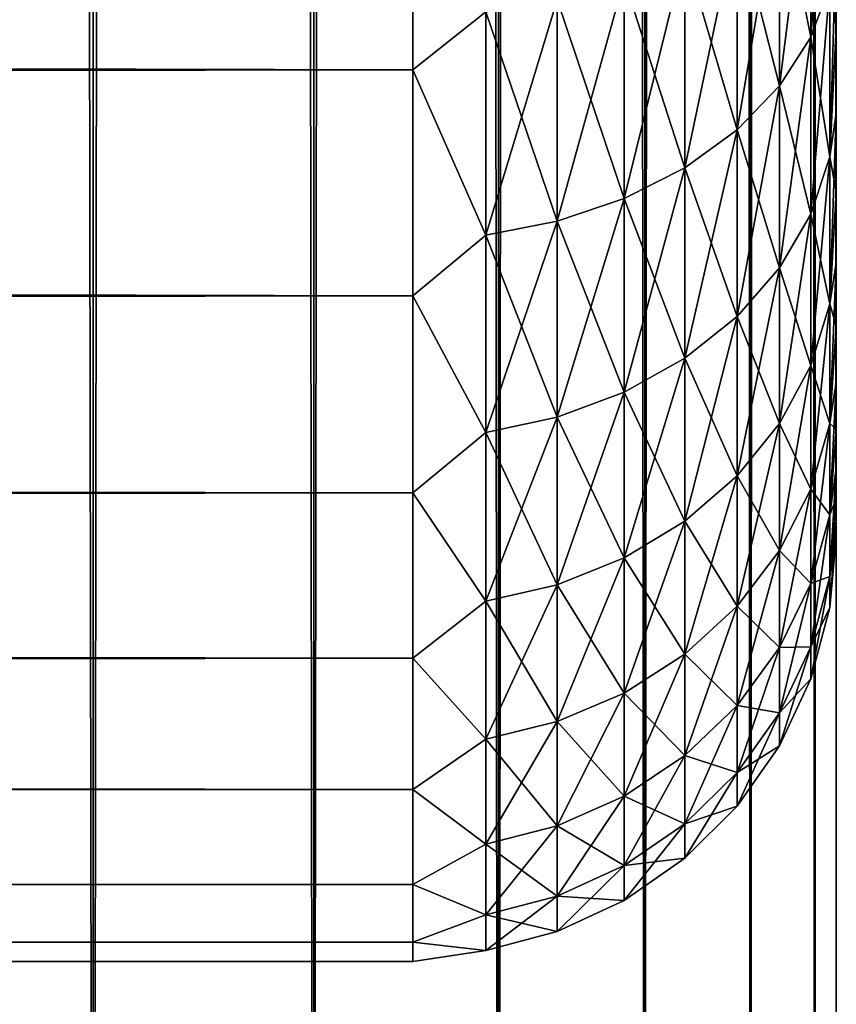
# Model space of a CAD drawing. Extents: x -265 to 265, y 0 to 747.
# Tile 97 of 256: x 261.14 to 265, y 7.3 to 11.95. Entities that reach past the tile are written whole.
import ezdxf

# ---------------------------------------------------------------- set-up
doc = ezdxf.new("R2010")
doc.units = 0
doc.header["$LTSCALE"] = 65.185185
for name, color, linetype in [('41', 7, 'CONTINUOUS'), ('44', 7, 'CONTINUOUS'), ('48', 7, 'CONTINUOUS'), ('87', 7, 'CONTINUOUS'), ('88', 7, 'CONTINUOUS')]:
    doc.layers.add(name, color=color, linetype=linetype)

msp = doc.modelspace()

# ---------------------------------------------------------------- linework, layer by layer
at = {"layer": '41', "color": 7, "linetype": 'CONTINUOUS'}
for points in [[(265, 11.9096, 20.807), (265, 12.3459, 20.3122), (265, 11.9096, 34.193), (265, 11.9096, 20.807)], [(265, 11.9096, 34.193), (265, 12.3459, 20.3122), (265, 12.3459, 34.6878), (265, 11.9096, 34.193)], [(265, 11.5053, 21.3282), (265, 11.9096, 20.807), (265, 11.5053, 33.6718), (265, 11.5053, 21.3282)], [(265, 11.5053, 33.6718), (265, 11.9096, 20.807), (265, 11.9096, 34.193), (265, 11.5053, 33.6718)], [(265, 11.1346, 21.8738), (265, 11.5053, 21.3282), (265, 11.1346, 33.1262), (265, 11.1346, 21.8738)], [(265, 11.1346, 33.1262), (265, 11.5053, 21.3282), (265, 11.5053, 33.6718), (265, 11.1346, 33.1262)], [(265, 10.7988, 22.4416), (265, 11.1346, 21.8738), (265, 10.7988, 32.5584), (265, 10.7988, 22.4416)], [(265, 10.7988, 32.5584), (265, 11.1346, 21.8738), (265, 11.1346, 33.1262), (265, 10.7988, 32.5584)], [(265, 10.4993, 23.0293), (265, 10.7988, 22.4416), (265, 10.4993, 31.9707), (265, 10.4993, 23.0293)], [(265, 10.4993, 31.9707), (265, 10.7988, 22.4416), (265, 10.7988, 32.5584), (265, 10.4993, 31.9707)], [(265, 10.2374, 23.6347), (265, 10.4993, 23.0293), (265, 10.2374, 31.3653), (265, 10.2374, 23.6347)], [(265, 10.2374, 31.3653), (265, 10.4993, 23.0293), (265, 10.4993, 31.9707), (265, 10.2374, 31.3653)], [(265, 10.0139, 24.2553), (265, 10.2374, 23.6347), (265, 10.0139, 30.7447), (265, 10.0139, 24.2553)], [(265, 10.0139, 30.7447), (265, 10.2374, 23.6347), (265, 10.2374, 31.3653), (265, 10.0139, 30.7447)], [(265, 9.8299, 24.8887), (265, 10.0139, 24.2553), (265, 9.8299, 30.1113), (265, 9.8299, 24.8887)], [(265, 9.8299, 30.1113), (265, 10.0139, 24.2553), (265, 10.0139, 30.7447), (265, 9.8299, 30.1113)], [(265, 9.686, 25.5325), (265, 9.8299, 24.8887), (265, 9.686, 29.4675), (265, 9.686, 25.5325)], [(265, 9.686, 29.4675), (265, 9.8299, 24.8887), (265, 9.8299, 30.1113), (265, 9.686, 29.4675)], [(265, 9.5828, 26.184), (265, 9.686, 25.5325), (265, 9.5828, 28.816), (265, 9.5828, 26.184)], [(265, 9.5828, 28.816), (265, 9.686, 25.5325), (265, 9.686, 29.4675), (265, 9.5828, 28.816)], [(265, 9.5207, 26.8407), (265, 9.5828, 26.184), (265, 9.5207, 28.1593), (265, 9.5207, 26.8407)], [(265, 9.5207, 28.1593), (265, 9.5828, 26.184), (265, 9.5828, 28.816), (265, 9.5207, 28.1593)], [(265, 9.5, 27.5), (265, 9.5207, 26.8407), (265, 9.5207, 28.1593), (265, 9.5, 27.5)]]:
    msp.add_3dface(points, dxfattribs=at)
at = {"layer": '44', "color": 7, "linetype": 'CONTINUOUS'}
for points in [[(-263, 11.711, 18.1436), (-263, 12.8992, 17.2127), (263, 11.711, 18.1436), (-263, 11.711, 18.1436)], [(263, 11.711, 18.1436), (-263, 12.8992, 17.2127), (263, 12.8992, 17.2127), (263, 11.711, 18.1436)], [(-263, 12.8992, 37.7873), (-263, 11.711, 36.8564), (263, 12.8992, 37.7873), (-263, 12.8992, 37.7873)], [(263, 12.8992, 37.7873), (-263, 11.711, 36.8564), (263, 11.711, 36.8564), (263, 12.8992, 37.7873)], [(-263, 10.6436, 19.211), (-263, 11.711, 18.1436), (263, 10.6436, 19.211), (-263, 10.6436, 19.211)], [(263, 10.6436, 19.211), (-263, 11.711, 18.1436), (263, 11.711, 18.1436), (263, 10.6436, 19.211)], [(-263, 11.711, 36.8564), (-263, 10.6436, 35.789), (263, 11.711, 36.8564), (-263, 11.711, 36.8564)], [(263, 11.711, 36.8564), (-263, 10.6436, 35.789), (263, 10.6436, 35.789), (263, 11.711, 36.8564)], [(-263, 9.7127, 20.3992), (-263, 10.6436, 19.211), (263, 9.7127, 20.3992), (-263, 9.7127, 20.3992)], [(263, 9.7127, 20.3992), (-263, 10.6436, 19.211), (263, 10.6436, 19.211), (263, 9.7127, 20.3992)], [(-263, 10.6436, 35.789), (-263, 9.7127, 34.6008), (263, 10.6436, 35.789), (-263, 10.6436, 35.789)], [(263, 10.6436, 35.789), (-263, 9.7127, 34.6008), (263, 9.7127, 34.6008), (263, 10.6436, 35.789)], [(-263, 8.9318, 21.691), (-263, 9.7127, 20.3992), (263, 8.9318, 21.691), (-263, 8.9318, 21.691)], [(263, 8.9318, 21.691), (-263, 9.7127, 20.3992), (263, 9.7127, 20.3992), (263, 8.9318, 21.691)], [(-263, 9.7127, 34.6008), (-263, 8.9318, 33.309), (263, 9.7127, 34.6008), (-263, 9.7127, 34.6008)], [(263, 9.7127, 34.6008), (-263, 8.9318, 33.309), (263, 8.9318, 33.309), (263, 9.7127, 34.6008)], [(-263, 8.3123, 23.0674), (-263, 8.9318, 21.691), (263, 8.3123, 23.0674), (-263, 8.3123, 23.0674)], [(263, 8.3123, 23.0674), (-263, 8.9318, 21.691), (263, 8.9318, 21.691), (263, 8.3123, 23.0674)], [(-263, 8.9318, 33.309), (-263, 8.3123, 31.9326), (263, 8.9318, 33.309), (-263, 8.9318, 33.309)], [(263, 8.9318, 33.309), (-263, 8.3123, 31.9326), (263, 8.3123, 31.9326), (263, 8.9318, 33.309)], [(-263, 7.8632, 24.5086), (-263, 8.3123, 23.0674), (263, 7.8632, 24.5086), (-263, 7.8632, 24.5086)], [(263, 7.8632, 24.5086), (-263, 8.3123, 23.0674), (263, 8.3123, 23.0674), (263, 7.8632, 24.5086)], [(-263, 8.3123, 31.9326), (-263, 7.8632, 30.4914), (263, 8.3123, 31.9326), (-263, 8.3123, 31.9326)], [(263, 8.3123, 31.9326), (-263, 7.8632, 30.4914), (263, 7.8632, 30.4914), (263, 8.3123, 31.9326)], [(-263, 7.5911, 25.9933), (-263, 7.8632, 24.5086), (263, 7.5911, 25.9933), (-263, 7.5911, 25.9933)], [(263, 7.5911, 25.9933), (-263, 7.8632, 24.5086), (263, 7.8632, 24.5086), (263, 7.5911, 25.9933)], [(-263, 7.8632, 30.4914), (-263, 7.5911, 29.0067), (263, 7.8632, 30.4914), (-263, 7.8632, 30.4914)], [(263, 7.8632, 30.4914), (-263, 7.5911, 29.0067), (263, 7.5911, 29.0067), (263, 7.8632, 30.4914)], [(-263, 7.5, 27.5), (-263, 7.5911, 25.9933), (263, 7.5, 27.5), (-263, 7.5, 27.5)], [(263, 7.5, 27.5), (-263, 7.5911, 25.9933), (263, 7.5911, 25.9933), (263, 7.5, 27.5)], [(-263, 7.5911, 29.0067), (-263, 7.5, 27.5), (263, 7.5911, 29.0067), (-263, 7.5911, 29.0067)], [(263, 7.5911, 29.0067), (-263, 7.5, 27.5), (263, 7.5, 27.5), (263, 7.5911, 29.0067)]]:
    msp.add_3dface(points, dxfattribs=at)
at = {"layer": '48', "color": 7, "linetype": 'CONTINUOUS'}
for points in [[(264.9696, 12.11, 34.9439), (264.9696, 13.0275, 35.8095), (264.8793, 11.8648, 35.1752), (264.9696, 12.11, 34.9439)], [(264.8793, 11.8648, 35.1752), (264.9696, 13.0275, 35.8095), (264.8793, 12.8108, 36.0677), (264.8793, 11.8648, 35.1752)], [(263, 12.8992, 37.7873), (263, 11.711, 36.8564), (263.3449, 11.9844, 37.0526), (263, 12.8992, 37.7873)], [(263, 11.711, 18.1436), (263, 12.8992, 17.2127), (263.3449, 11.9844, 17.9474), (263, 11.711, 18.1436)], [(264.8793, 12.8108, 18.9323), (264.8793, 11.8648, 19.8248), (264.7317, 12.6076, 18.69), (264.8793, 12.8108, 18.9323)], [(264.8793, 11.8648, 35.1752), (264.8793, 12.8108, 36.0677), (264.7317, 11.6348, 35.3922), (264.8793, 11.8648, 35.1752)], [(264.7317, 11.6348, 35.3922), (264.8793, 12.8108, 36.0677), (264.7317, 12.6076, 36.31), (264.7317, 11.6348, 35.3922)], [(264.8793, 12.8108, 18.9323), (264.9696, 12.11, 20.0561), (264.8793, 11.8648, 19.8248), (264.8793, 12.8108, 18.9323)], [(264.7317, 12.6076, 18.69), (264.7317, 11.6348, 19.6078), (264.5314, 12.4239, 18.4711), (264.7317, 12.6076, 18.69)], [(264.7317, 11.6348, 35.3922), (264.7317, 12.6076, 36.31), (264.5314, 11.4269, 35.5883), (264.7317, 11.6348, 35.3922)], [(264.5314, 11.4269, 35.5883), (264.7317, 12.6076, 36.31), (264.5314, 12.4239, 36.5289), (264.5314, 11.4269, 35.5883)], [(264.7317, 12.6076, 18.69), (264.8793, 11.8648, 19.8248), (264.7317, 11.6348, 19.6078), (264.7317, 12.6076, 18.69)], [(264.5314, 12.4239, 18.4711), (264.5314, 11.4269, 19.4117), (264.2845, 12.2653, 18.2822), (264.5314, 12.4239, 18.4711)], [(264.5314, 11.4269, 35.5883), (264.5314, 12.4239, 36.5289), (264.2845, 11.2475, 35.7575), (264.5314, 11.4269, 35.5883)], [(264.2845, 11.2475, 35.7575), (264.5314, 12.4239, 36.5289), (264.2845, 12.2653, 36.7178), (264.2845, 11.2475, 35.7575)], [(264.5314, 12.4239, 18.4711), (264.7317, 11.6348, 19.6078), (264.5314, 11.4269, 19.4117), (264.5314, 12.4239, 18.4711)], [(265, 12.3459, 20.3122), (265, 11.9096, 20.807), (264.9696, 12.11, 20.0561), (265, 12.3459, 20.3122)], [(265, 11.9096, 34.193), (265, 12.3459, 34.6878), (264.9696, 11.2991, 33.9776), (265, 11.9096, 34.193)], [(264.9696, 11.2991, 33.9776), (265, 12.3459, 34.6878), (264.9696, 12.11, 34.9439), (264.9696, 11.2991, 33.9776)], [(264.2845, 12.2653, 18.2822), (264.2845, 11.2475, 19.2425), (263.9985, 12.1368, 18.129), (264.2845, 12.2653, 18.2822)], [(264.2845, 11.2475, 35.7575), (264.2845, 12.2653, 36.7178), (263.9985, 11.1021, 35.8947), (264.2845, 11.2475, 35.7575)], [(263.9985, 11.1021, 35.8947), (264.2845, 12.2653, 36.7178), (263.9985, 12.1368, 36.871), (263.9985, 11.1021, 35.8947)], [(264.2845, 12.2653, 18.2822), (264.5314, 11.4269, 19.4117), (264.2845, 11.2475, 19.2425), (264.2845, 12.2653, 18.2822)], [(263.9985, 12.1368, 18.129), (263.9985, 11.1021, 19.1053), (263.6821, 12.0422, 18.0163), (263.9985, 12.1368, 18.129)], [(263.9985, 11.1021, 35.8947), (263.9985, 12.1368, 36.871), (263.6821, 10.995, 35.9957), (263.9985, 11.1021, 35.8947)], [(263.6821, 10.995, 35.9957), (263.9985, 12.1368, 36.871), (263.6821, 12.0422, 36.9837), (263.6821, 10.995, 35.9957)], [(263.9985, 12.1368, 18.129), (264.2845, 11.2475, 19.2425), (263.9985, 11.1021, 19.1053), (263.9985, 12.1368, 18.129)], [(264.9696, 12.11, 20.0561), (264.9696, 11.2991, 21.0224), (264.8793, 11.8648, 19.8248), (264.9696, 12.11, 20.0561)], [(264.9696, 11.2991, 33.9776), (264.9696, 12.11, 34.9439), (264.8793, 11.0288, 34.1788), (264.9696, 11.2991, 33.9776)], [(264.8793, 11.0288, 34.1788), (264.9696, 12.11, 34.9439), (264.8793, 11.8648, 35.1752), (264.8793, 11.0288, 34.1788)], [(264.9696, 12.11, 20.0561), (265, 11.9096, 20.807), (264.9696, 11.2991, 21.0224), (264.9696, 12.11, 20.0561)], [(263.6821, 12.0422, 18.0163), (263.6821, 10.995, 19.0043), (263.3449, 11.9844, 17.9474), (263.6821, 12.0422, 18.0163)], [(263.6821, 10.995, 35.9957), (263.6821, 12.0422, 36.9837), (263.3449, 10.9296, 36.0575), (263.6821, 10.995, 35.9957)], [(263.3449, 10.9296, 36.0575), (263.6821, 12.0422, 36.9837), (263.3449, 11.9844, 37.0526), (263.3449, 10.9296, 36.0575)], [(263.6821, 12.0422, 18.0163), (263.9985, 11.1021, 19.1053), (263.6821, 10.995, 19.0043), (263.6821, 12.0422, 18.0163)], [(263, 11.711, 36.8564), (263.3449, 10.9296, 36.0575), (263.3449, 11.9844, 37.0526), (263, 11.711, 36.8564)], [(263, 11.711, 18.1436), (263.3449, 11.9844, 17.9474), (263.3449, 10.9296, 18.9425), (263, 11.711, 18.1436)], [(263.3449, 11.9844, 17.9474), (263.6821, 10.995, 19.0043), (263.3449, 10.9296, 18.9425), (263.3449, 11.9844, 17.9474)], [(265, 11.9096, 20.807), (265, 11.5053, 21.3282), (264.9696, 11.2991, 21.0224), (265, 11.9096, 20.807)], [(265, 11.5053, 33.6718), (265, 11.9096, 34.193), (264.9696, 11.2991, 33.9776), (265, 11.5053, 33.6718)], [(264.8793, 11.8648, 19.8248), (264.8793, 11.0288, 20.8212), (264.7317, 11.6348, 19.6078), (264.8793, 11.8648, 19.8248)], [(264.8793, 11.0288, 34.1788), (264.8793, 11.8648, 35.1752), (264.7317, 10.7751, 34.3677), (264.8793, 11.0288, 34.1788)], [(264.7317, 10.7751, 34.3677), (264.8793, 11.8648, 35.1752), (264.7317, 11.6348, 35.3922), (264.7317, 10.7751, 34.3677)], [(264.8793, 11.8648, 19.8248), (264.9696, 11.2991, 21.0224), (264.8793, 11.0288, 20.8212), (264.8793, 11.8648, 19.8248)], [(263, 11.711, 36.8564), (263, 10.6436, 35.789), (263.3449, 10.9296, 36.0575), (263, 11.711, 36.8564)], [(263, 10.6436, 19.211), (263, 11.711, 18.1436), (263.3449, 10.9296, 18.9425), (263, 10.6436, 19.211)], [(264.7317, 11.6348, 19.6078), (264.7317, 10.7751, 20.6323), (264.5314, 11.4269, 19.4117), (264.7317, 11.6348, 19.6078)], [(264.7317, 10.7751, 34.3677), (264.7317, 11.6348, 35.3922), (264.5314, 10.5459, 34.5383), (264.7317, 10.7751, 34.3677)], [(264.5314, 10.5459, 34.5383), (264.7317, 11.6348, 35.3922), (264.5314, 11.4269, 35.5883), (264.5314, 10.5459, 34.5383)], [(264.7317, 11.6348, 19.6078), (264.8793, 11.0288, 20.8212), (264.7317, 10.7751, 20.6323), (264.7317, 11.6348, 19.6078)], [(265, 11.5053, 21.3282), (265, 11.1346, 21.8738), (264.9696, 11.2991, 21.0224), (265, 11.5053, 21.3282)], [(265, 11.1346, 33.1262), (265, 11.5053, 33.6718), (264.9696, 10.606, 32.9236), (265, 11.1346, 33.1262)], [(264.9696, 10.606, 32.9236), (265, 11.5053, 33.6718), (264.9696, 11.2991, 33.9776), (264.9696, 10.606, 32.9236)], [(264.5314, 11.4269, 19.4117), (264.5314, 10.5459, 20.4617), (264.2845, 11.2475, 19.2425), (264.5314, 11.4269, 19.4117)], [(264.5314, 10.5459, 34.5383), (264.5314, 11.4269, 35.5883), (264.2845, 10.3481, 34.6856), (264.5314, 10.5459, 34.5383)], [(264.2845, 10.3481, 34.6856), (264.5314, 11.4269, 35.5883), (264.2845, 11.2475, 35.7575), (264.2845, 10.3481, 34.6856)], [(264.5314, 11.4269, 19.4117), (264.7317, 10.7751, 20.6323), (264.5314, 10.5459, 20.4617), (264.5314, 11.4269, 19.4117)], [(264.9696, 11.2991, 21.0224), (264.9696, 10.606, 22.0764), (264.8793, 11.0288, 20.8212), (264.9696, 11.2991, 21.0224)], [(264.9696, 10.606, 32.9236), (264.9696, 11.2991, 33.9776), (264.8793, 10.3141, 33.0922), (264.9696, 10.606, 32.9236)], [(264.8793, 10.3141, 33.0922), (264.9696, 11.2991, 33.9776), (264.8793, 11.0288, 34.1788), (264.8793, 10.3141, 33.0922)], [(264.9696, 11.2991, 21.0224), (265, 11.1346, 21.8738), (264.9696, 10.606, 22.0764), (264.9696, 11.2991, 21.0224)], [(264.2845, 11.2475, 19.2425), (264.2845, 10.3481, 20.3144), (263.9985, 11.1021, 19.1053), (264.2845, 11.2475, 19.2425)], [(264.2845, 10.3481, 34.6856), (264.2845, 11.2475, 35.7575), (263.9985, 10.1877, 34.805), (264.2845, 10.3481, 34.6856)], [(263.9985, 10.1877, 34.805), (264.2845, 11.2475, 35.7575), (263.9985, 11.1021, 35.8947), (263.9985, 10.1877, 34.805)], [(264.2845, 11.2475, 19.2425), (264.5314, 10.5459, 20.4617), (264.2845, 10.3481, 20.3144), (264.2845, 11.2475, 19.2425)], [(265, 11.1346, 21.8738), (265, 10.7988, 22.4416), (264.9696, 10.606, 22.0764), (265, 11.1346, 21.8738)], [(265, 10.7988, 32.5584), (265, 11.1346, 33.1262), (264.9696, 10.606, 32.9236), (265, 10.7988, 32.5584)], [(263.9985, 11.1021, 19.1053), (263.9985, 10.1877, 20.195), (263.6821, 10.995, 19.0043), (263.9985, 11.1021, 19.1053)], [(263.9985, 10.1877, 34.805), (263.9985, 11.1021, 35.8947), (263.6821, 10.0696, 34.8929), (263.9985, 10.1877, 34.805)], [(263.6821, 10.0696, 34.8929), (263.9985, 11.1021, 35.8947), (263.6821, 10.995, 35.9957), (263.6821, 10.0696, 34.8929)], [(263.9985, 11.1021, 19.1053), (264.2845, 10.3481, 20.3144), (263.9985, 10.1877, 20.195), (263.9985, 11.1021, 19.1053)], [(264.8793, 11.0288, 20.8212), (264.8793, 10.3141, 21.9078), (264.7317, 10.7751, 20.6323), (264.8793, 11.0288, 20.8212)], [(264.8793, 10.3141, 33.0922), (264.8793, 11.0288, 34.1788), (264.7317, 10.0402, 33.2503), (264.8793, 10.3141, 33.0922)], [(264.7317, 10.0402, 33.2503), (264.8793, 11.0288, 34.1788), (264.7317, 10.7751, 34.3677), (264.7317, 10.0402, 33.2503)], [(264.8793, 11.0288, 20.8212), (264.9696, 10.606, 22.0764), (264.8793, 10.3141, 21.9078), (264.8793, 11.0288, 20.8212)], [(263.6821, 10.995, 19.0043), (263.6821, 10.0696, 20.1071), (263.3449, 10.9296, 18.9425), (263.6821, 10.995, 19.0043)], [(263.6821, 10.0696, 34.8929), (263.6821, 10.995, 35.9957), (263.3449, 9.9975, 34.9466), (263.6821, 10.0696, 34.8929)], [(263.3449, 9.9975, 34.9466), (263.6821, 10.995, 35.9957), (263.3449, 10.9296, 36.0575), (263.3449, 9.9975, 34.9466)], [(263.6821, 10.995, 19.0043), (263.9985, 10.1877, 20.195), (263.6821, 10.0696, 20.1071), (263.6821, 10.995, 19.0043)], [(263, 10.6436, 35.789), (263.3449, 9.9975, 34.9466), (263.3449, 10.9296, 36.0575), (263, 10.6436, 35.789)], [(263, 10.6436, 19.211), (263.3449, 10.9296, 18.9425), (263.3449, 9.9975, 20.0534), (263, 10.6436, 19.211)], [(263.3449, 10.9296, 18.9425), (263.6821, 10.0696, 20.1071), (263.3449, 9.9975, 20.0534), (263.3449, 10.9296, 18.9425)], [(265, 10.7988, 22.4416), (265, 10.4993, 23.0293), (264.9696, 10.606, 22.0764), (265, 10.7988, 22.4416)], [(265, 10.4993, 31.9707), (265, 10.7988, 32.5584), (264.9696, 10.0398, 31.7964), (265, 10.4993, 31.9707)], [(264.9696, 10.0398, 31.7964), (265, 10.7988, 32.5584), (264.9696, 10.606, 32.9236), (264.9696, 10.0398, 31.7964)], [(264.7317, 10.7751, 20.6323), (264.7317, 10.0402, 21.7497), (264.5314, 10.5459, 20.4617), (264.7317, 10.7751, 20.6323)], [(264.7317, 10.0402, 33.2503), (264.7317, 10.7751, 34.3677), (264.5314, 9.7927, 33.3932), (264.7317, 10.0402, 33.2503)], [(264.5314, 9.7927, 33.3932), (264.7317, 10.7751, 34.3677), (264.5314, 10.5459, 34.5383), (264.5314, 9.7927, 33.3932)], [(264.7317, 10.7751, 20.6323), (264.8793, 10.3141, 21.9078), (264.7317, 10.0402, 21.7497), (264.7317, 10.7751, 20.6323)], [(263, 10.6436, 35.789), (263, 9.7127, 34.6008), (263.3449, 9.9975, 34.9466), (263, 10.6436, 35.789)], [(263, 9.7127, 20.3992), (263, 10.6436, 19.211), (263.3449, 9.9975, 20.0534), (263, 9.7127, 20.3992)], [(264.9696, 10.606, 22.0764), (264.9696, 10.0398, 23.2036), (264.8793, 10.3141, 21.9078), (264.9696, 10.606, 22.0764)], [(264.9696, 10.0398, 31.7964), (264.9696, 10.606, 32.9236), (264.8793, 9.7303, 31.9299), (264.9696, 10.0398, 31.7964)], [(264.8793, 9.7303, 31.9299), (264.9696, 10.606, 32.9236), (264.8793, 10.3141, 33.0922), (264.8793, 9.7303, 31.9299)], [(264.9696, 10.606, 22.0764), (265, 10.4993, 23.0293), (264.9696, 10.0398, 23.2036), (264.9696, 10.606, 22.0764)], [(264.5314, 10.5459, 20.4617), (264.5314, 9.7927, 21.6068), (264.2845, 10.3481, 20.3144), (264.5314, 10.5459, 20.4617)], [(264.5314, 9.7927, 33.3932), (264.5314, 10.5459, 34.5383), (264.2845, 9.5791, 33.5165), (264.5314, 9.7927, 33.3932)], [(264.2845, 9.5791, 33.5165), (264.5314, 10.5459, 34.5383), (264.2845, 10.3481, 34.6856), (264.2845, 9.5791, 33.5165)], [(264.5314, 10.5459, 20.4617), (264.7317, 10.0402, 21.7497), (264.5314, 9.7927, 21.6068), (264.5314, 10.5459, 20.4617)], [(265, 10.4993, 23.0293), (265, 10.2374, 23.6347), (264.9696, 10.0398, 23.2036), (265, 10.4993, 23.0293)], [(265, 10.2374, 31.3653), (265, 10.4993, 31.9707), (264.9696, 10.0398, 31.7964), (265, 10.2374, 31.3653)], [(264.2845, 10.3481, 20.3144), (264.2845, 9.5791, 21.4835), (263.9985, 10.1877, 20.195), (264.2845, 10.3481, 20.3144)], [(264.2845, 9.5791, 33.5165), (264.2845, 10.3481, 34.6856), (263.9985, 9.406, 33.6165), (264.2845, 9.5791, 33.5165)], [(263.9985, 9.406, 33.6165), (264.2845, 10.3481, 34.6856), (263.9985, 10.1877, 34.805), (263.9985, 9.406, 33.6165)], [(264.2845, 10.3481, 20.3144), (264.5314, 9.7927, 21.6068), (264.2845, 9.5791, 21.4835), (264.2845, 10.3481, 20.3144)], [(264.8793, 10.3141, 21.9078), (264.8793, 9.7303, 23.0701), (264.7317, 10.0402, 21.7497), (264.8793, 10.3141, 21.9078)], [(264.8793, 9.7303, 31.9299), (264.8793, 10.3141, 33.0922), (264.7317, 9.44, 32.0552), (264.8793, 9.7303, 31.9299)], [(264.7317, 9.44, 32.0552), (264.8793, 10.3141, 33.0922), (264.7317, 10.0402, 33.2503), (264.7317, 9.44, 32.0552)], [(264.8793, 10.3141, 21.9078), (264.9696, 10.0398, 23.2036), (264.8793, 9.7303, 23.0701), (264.8793, 10.3141, 21.9078)], [(265, 10.2374, 23.6347), (265, 10.0139, 24.2553), (264.9696, 10.0398, 23.2036), (265, 10.2374, 23.6347)], [(265, 10.0139, 30.7447), (265, 10.2374, 31.3653), (264.9696, 9.6084, 30.611), (265, 10.0139, 30.7447)], [(264.9696, 9.6084, 30.611), (265, 10.2374, 31.3653), (264.9696, 10.0398, 31.7964), (264.9696, 9.6084, 30.611)], [(263.9985, 10.1877, 20.195), (263.9985, 9.406, 21.3835), (263.6821, 10.0696, 20.1071), (263.9985, 10.1877, 20.195)], [(263.9985, 9.406, 33.6165), (263.9985, 10.1877, 34.805), (263.6821, 9.2785, 33.6901), (263.9985, 9.406, 33.6165)], [(263.6821, 9.2785, 33.6901), (263.9985, 10.1877, 34.805), (263.6821, 10.0696, 34.8929), (263.6821, 9.2785, 33.6901)], [(263.9985, 10.1877, 20.195), (264.2845, 9.5791, 21.4835), (263.9985, 9.406, 21.3835), (263.9985, 10.1877, 20.195)], [(263.6821, 10.0696, 20.1071), (263.6821, 9.2785, 21.3099), (263.3449, 9.9975, 20.0534), (263.6821, 10.0696, 20.1071)], [(263.6821, 9.2785, 33.6901), (263.6821, 10.0696, 34.8929), (263.3449, 9.2006, 33.735), (263.6821, 9.2785, 33.6901)], [(263.3449, 9.2006, 33.735), (263.6821, 10.0696, 34.8929), (263.3449, 9.9975, 34.9466), (263.3449, 9.2006, 33.735)], [(263.6821, 10.0696, 20.1071), (263.9985, 9.406, 21.3835), (263.6821, 9.2785, 21.3099), (263.6821, 10.0696, 20.1071)], [(263, 9.7127, 34.6008), (263.3449, 9.2006, 33.735), (263.3449, 9.9975, 34.9466), (263, 9.7127, 34.6008)], [(263, 9.7127, 20.3992), (263.3449, 9.9975, 20.0534), (263.3449, 9.2006, 21.265), (263, 9.7127, 20.3992)], [(263.3449, 9.9975, 20.0534), (263.6821, 9.2785, 21.3099), (263.3449, 9.2006, 21.265), (263.3449, 9.9975, 20.0534)], [(264.7317, 10.0402, 21.7497), (264.7317, 9.44, 22.9448), (264.5314, 9.7927, 21.6068), (264.7317, 10.0402, 21.7497)], [(264.7317, 9.44, 32.0552), (264.7317, 10.0402, 33.2503), (264.5314, 9.1776, 32.1683), (264.7317, 9.44, 32.0552)], [(264.5314, 9.1776, 32.1683), (264.7317, 10.0402, 33.2503), (264.5314, 9.7927, 33.3932), (264.5314, 9.1776, 32.1683)], [(264.7317, 10.0402, 21.7497), (264.8793, 9.7303, 23.0701), (264.7317, 9.44, 22.9448), (264.7317, 10.0402, 21.7497)], [(264.9696, 10.0398, 23.2036), (264.9696, 9.6084, 24.389), (264.8793, 9.7303, 23.0701), (264.9696, 10.0398, 23.2036)], [(264.9696, 9.6084, 30.611), (264.9696, 10.0398, 31.7964), (264.8793, 9.2855, 30.7077), (264.9696, 9.6084, 30.611)], [(264.8793, 9.2855, 30.7077), (264.9696, 10.0398, 31.7964), (264.8793, 9.7303, 31.9299), (264.8793, 9.2855, 30.7077)], [(264.9696, 10.0398, 23.2036), (265, 10.0139, 24.2553), (264.9696, 9.6084, 24.389), (264.9696, 10.0398, 23.2036)], [(265, 10.0139, 24.2553), (265, 9.8299, 24.8887), (264.9696, 9.6084, 24.389), (265, 10.0139, 24.2553)], [(265, 9.8299, 30.1113), (265, 10.0139, 30.7447), (264.9696, 9.6084, 30.611), (265, 9.8299, 30.1113)], [(265, 9.8299, 24.8887), (265, 9.686, 25.5325), (264.9696, 9.6084, 24.389), (265, 9.8299, 24.8887)], [(265, 9.686, 29.4675), (265, 9.8299, 30.1113), (264.9696, 9.3175, 29.3836), (265, 9.686, 29.4675)], [(264.9696, 9.3175, 29.3836), (265, 9.8299, 30.1113), (264.9696, 9.6084, 30.611), (264.9696, 9.3175, 29.3836)], [(264.5314, 9.7927, 21.6068), (264.5314, 9.1776, 22.8317), (264.2845, 9.5791, 21.4835), (264.5314, 9.7927, 21.6068)], [(264.5314, 9.1776, 32.1683), (264.5314, 9.7927, 33.3932), (264.2845, 8.9511, 32.266), (264.5314, 9.1776, 32.1683)], [(264.2845, 8.9511, 32.266), (264.5314, 9.7927, 33.3932), (264.2845, 9.5791, 33.5165), (264.2845, 8.9511, 32.266)], [(264.5314, 9.7927, 21.6068), (264.7317, 9.44, 22.9448), (264.5314, 9.1776, 22.8317), (264.5314, 9.7927, 21.6068)], [(264.8793, 9.7303, 23.0701), (264.8793, 9.2855, 24.2923), (264.7317, 9.44, 22.9448), (264.8793, 9.7303, 23.0701)], [(264.8793, 9.2855, 30.7077), (264.8793, 9.7303, 31.9299), (264.7317, 8.9825, 30.7984), (264.8793, 9.2855, 30.7077)], [(264.7317, 8.9825, 30.7984), (264.8793, 9.7303, 31.9299), (264.7317, 9.44, 32.0552), (264.7317, 8.9825, 30.7984)], [(264.8793, 9.7303, 23.0701), (264.9696, 9.6084, 24.389), (264.8793, 9.2855, 24.2923), (264.8793, 9.7303, 23.0701)], [(263, 9.7127, 34.6008), (263, 8.9318, 33.309), (263.3449, 9.2006, 33.735), (263, 9.7127, 34.6008)], [(263, 8.9318, 21.691), (263, 9.7127, 20.3992), (263.3449, 9.2006, 21.265), (263, 8.9318, 21.691)], [(265, 9.686, 25.5325), (265, 9.5828, 26.184), (264.9696, 9.3175, 25.6164), (265, 9.686, 25.5325)], [(264.9696, 9.6084, 24.389), (265, 9.686, 25.5325), (264.9696, 9.3175, 25.6164), (264.9696, 9.6084, 24.389)], [(265, 9.5828, 28.816), (265, 9.686, 29.4675), (264.9696, 9.3175, 29.3836), (265, 9.5828, 28.816)], [(264.2845, 9.5791, 21.4835), (264.2845, 8.9511, 22.734), (263.9985, 9.406, 21.3835), (264.2845, 9.5791, 21.4835)], [(264.2845, 8.9511, 32.266), (264.2845, 9.5791, 33.5165), (263.9985, 8.7675, 32.3452), (264.2845, 8.9511, 32.266)], [(263.9985, 8.7675, 32.3452), (264.2845, 9.5791, 33.5165), (263.9985, 9.406, 33.6165), (263.9985, 8.7675, 32.3452)], [(264.2845, 9.5791, 21.4835), (264.5314, 9.1776, 22.8317), (264.2845, 8.9511, 22.734), (264.2845, 9.5791, 21.4835)], [(264.9696, 9.6084, 24.389), (264.9696, 9.3175, 25.6164), (264.8793, 9.2855, 24.2923), (264.9696, 9.6084, 24.389)], [(264.9696, 9.3175, 29.3836), (264.9696, 9.6084, 30.611), (264.8793, 8.9855, 29.4421), (264.9696, 9.3175, 29.3836)], [(264.8793, 8.9855, 29.4421), (264.9696, 9.6084, 30.611), (264.8793, 9.2855, 30.7077), (264.8793, 8.9855, 29.4421)], [(265, 9.5828, 26.184), (265, 9.5207, 26.8407), (264.9696, 9.3175, 25.6164), (265, 9.5828, 26.184)], [(265, 9.5207, 28.1593), (265, 9.5828, 28.816), (264.9696, 9.1711, 28.1307), (265, 9.5207, 28.1593)], [(264.9696, 9.1711, 28.1307), (265, 9.5828, 28.816), (264.9696, 9.3175, 29.3836), (264.9696, 9.1711, 28.1307)], [(265, 9.5207, 26.8407), (265, 9.5, 27.5), (264.9696, 9.1711, 26.8693), (265, 9.5207, 26.8407)], [(264.9696, 9.3175, 25.6164), (265, 9.5207, 26.8407), (264.9696, 9.1711, 26.8693), (264.9696, 9.3175, 25.6164)], [(265, 9.5, 27.5), (265, 9.5207, 28.1593), (264.9696, 9.1711, 28.1307), (265, 9.5, 27.5)], [(264.9696, 9.1711, 26.8693), (265, 9.5, 27.5), (264.9696, 9.1711, 28.1307), (264.9696, 9.1711, 26.8693)], [(264.7317, 9.44, 22.9448), (264.7317, 8.9825, 24.2016), (264.5314, 9.1776, 22.8317), (264.7317, 9.44, 22.9448)], [(264.7317, 8.9825, 30.7984), (264.7317, 9.44, 32.0552), (264.5314, 8.7088, 30.8804), (264.7317, 8.9825, 30.7984)], [(264.5314, 8.7088, 30.8804), (264.7317, 9.44, 32.0552), (264.5314, 9.1776, 32.1683), (264.5314, 8.7088, 30.8804)], [(264.7317, 9.44, 22.9448), (264.8793, 9.2855, 24.2923), (264.7317, 8.9825, 24.2016), (264.7317, 9.44, 22.9448)], [(263.9985, 9.406, 21.3835), (263.9985, 8.7675, 22.6548), (263.6821, 9.2785, 21.3099), (263.9985, 9.406, 21.3835)], [(263.9985, 8.7675, 32.3452), (263.9985, 9.406, 33.6165), (263.6821, 8.6324, 32.4035), (263.9985, 8.7675, 32.3452)], [(263.6821, 8.6324, 32.4035), (263.9985, 9.406, 33.6165), (263.6821, 9.2785, 33.6901), (263.6821, 8.6324, 32.4035)], [(263.9985, 9.406, 21.3835), (264.2845, 8.9511, 22.734), (263.9985, 8.7675, 22.6548), (263.9985, 9.406, 21.3835)], [(264.9696, 9.3175, 25.6164), (264.9696, 9.1711, 26.8693), (264.8793, 8.9855, 25.5579), (264.9696, 9.3175, 25.6164)], [(264.8793, 9.2855, 24.2923), (264.9696, 9.3175, 25.6164), (264.8793, 8.9855, 25.5579), (264.8793, 9.2855, 24.2923)], [(264.9696, 9.1711, 28.1307), (264.9696, 9.3175, 29.3836), (264.8793, 8.8346, 28.1503), (264.9696, 9.1711, 28.1307)], [(264.8793, 8.8346, 28.1503), (264.9696, 9.3175, 29.3836), (264.8793, 8.9855, 29.4421), (264.8793, 8.8346, 28.1503)], [(263.6821, 9.2785, 21.3099), (263.6821, 8.6324, 22.5965), (263.3449, 9.2006, 21.265), (263.6821, 9.2785, 21.3099)], [(263.6821, 8.6324, 32.4035), (263.6821, 9.2785, 33.6901), (263.3449, 8.5498, 32.4391), (263.6821, 8.6324, 32.4035)], [(263.3449, 8.5498, 32.4391), (263.6821, 9.2785, 33.6901), (263.3449, 9.2006, 33.735), (263.3449, 8.5498, 32.4391)], [(263.6821, 9.2785, 21.3099), (263.9985, 8.7675, 22.6548), (263.6821, 8.6324, 22.5965), (263.6821, 9.2785, 21.3099)], [(264.8793, 9.2855, 24.2923), (264.8793, 8.9855, 25.5579), (264.7317, 8.9825, 24.2016), (264.8793, 9.2855, 24.2923)], [(264.8793, 8.9855, 29.4421), (264.8793, 9.2855, 30.7077), (264.7317, 8.6741, 29.4971), (264.8793, 8.9855, 29.4421)], [(264.7317, 8.6741, 29.4971), (264.8793, 9.2855, 30.7077), (264.7317, 8.9825, 30.7984), (264.7317, 8.6741, 29.4971)], [(263, 8.9318, 33.309), (263.3449, 8.5498, 32.4391), (263.3449, 9.2006, 33.735), (263, 8.9318, 33.309)], [(263, 8.9318, 21.691), (263.3449, 9.2006, 21.265), (263.3449, 8.5498, 22.5609), (263, 8.9318, 21.691)], [(263.3449, 9.2006, 21.265), (263.6821, 8.6324, 22.5965), (263.3449, 8.5498, 22.5609), (263.3449, 9.2006, 21.265)], [(264.5314, 9.1776, 22.8317), (264.5314, 8.7088, 24.1196), (264.2845, 8.9511, 22.734), (264.5314, 9.1776, 22.8317)], [(264.5314, 8.7088, 30.8804), (264.5314, 9.1776, 32.1683), (264.2845, 8.4725, 30.9511), (264.5314, 8.7088, 30.8804)], [(264.2845, 8.4725, 30.9511), (264.5314, 9.1776, 32.1683), (264.2845, 8.9511, 32.266), (264.2845, 8.4725, 30.9511)], [(264.5314, 9.1776, 22.8317), (264.7317, 8.9825, 24.2016), (264.5314, 8.7088, 24.1196), (264.5314, 9.1776, 22.8317)], [(264.9696, 9.1711, 26.8693), (264.9696, 9.1711, 28.1307), (264.8793, 8.8346, 26.8497), (264.9696, 9.1711, 26.8693)], [(264.8793, 8.9855, 25.5579), (264.9696, 9.1711, 26.8693), (264.8793, 8.8346, 26.8497), (264.8793, 8.9855, 25.5579)], [(264.8793, 8.8346, 26.8497), (264.9696, 9.1711, 28.1307), (264.8793, 8.8346, 28.1503), (264.8793, 8.8346, 26.8497)], [(264.7317, 8.9825, 24.2016), (264.7317, 8.6741, 25.5029), (264.5314, 8.7088, 24.1196), (264.7317, 8.9825, 24.2016)], [(264.7317, 8.6741, 29.4971), (264.7317, 8.9825, 30.7984), (264.5314, 8.3927, 29.5467), (264.7317, 8.6741, 29.4971)], [(264.5314, 8.3927, 29.5467), (264.7317, 8.9825, 30.7984), (264.5314, 8.7088, 30.8804), (264.5314, 8.3927, 29.5467)], [(264.8793, 8.9855, 25.5579), (264.8793, 8.8346, 26.8497), (264.7317, 8.6741, 25.5029), (264.8793, 8.9855, 25.5579)], [(264.7317, 8.9825, 24.2016), (264.8793, 8.9855, 25.5579), (264.7317, 8.6741, 25.5029), (264.7317, 8.9825, 24.2016)], [(264.8793, 8.8346, 28.1503), (264.8793, 8.9855, 29.4421), (264.7317, 8.5189, 28.1687), (264.8793, 8.8346, 28.1503)], [(264.7317, 8.5189, 28.1687), (264.8793, 8.9855, 29.4421), (264.7317, 8.6741, 29.4971), (264.7317, 8.5189, 28.1687)], [(263, 8.9318, 33.309), (263, 8.3123, 31.9326), (263.3449, 8.5498, 32.4391), (263, 8.9318, 33.309)], [(263, 8.3123, 23.0674), (263, 8.9318, 21.691), (263.3449, 8.5498, 22.5609), (263, 8.3123, 23.0674)], [(264.2845, 8.9511, 22.734), (264.2845, 8.4725, 24.0489), (263.9985, 8.7675, 22.6548), (264.2845, 8.9511, 22.734)], [(264.2845, 8.4725, 30.9511), (264.2845, 8.9511, 32.266), (263.9985, 8.281, 31.0084), (264.2845, 8.4725, 30.9511)], [(263.9985, 8.281, 31.0084), (264.2845, 8.9511, 32.266), (263.9985, 8.7675, 32.3452), (263.9985, 8.281, 31.0084)], [(264.2845, 8.9511, 22.734), (264.5314, 8.7088, 24.1196), (264.2845, 8.4725, 24.0489), (264.2845, 8.9511, 22.734)], [(264.8793, 8.8346, 26.8497), (264.8793, 8.8346, 28.1503), (264.7317, 8.5189, 26.8313), (264.8793, 8.8346, 26.8497)], [(264.7317, 8.6741, 25.5029), (264.8793, 8.8346, 26.8497), (264.7317, 8.5189, 26.8313), (264.7317, 8.6741, 25.5029)], [(264.7317, 8.5189, 26.8313), (264.8793, 8.8346, 28.1503), (264.7317, 8.5189, 28.1687), (264.7317, 8.5189, 26.8313)], [(263.9985, 8.7675, 22.6548), (263.9985, 8.281, 23.9916), (263.6821, 8.6324, 22.5965), (263.9985, 8.7675, 22.6548)], [(263.9985, 8.281, 31.0084), (263.9985, 8.7675, 32.3452), (263.6821, 8.14, 31.0507), (263.9985, 8.281, 31.0084)], [(263.6821, 8.14, 31.0507), (263.9985, 8.7675, 32.3452), (263.6821, 8.6324, 32.4035), (263.6821, 8.14, 31.0507)], [(263.9985, 8.7675, 22.6548), (264.2845, 8.4725, 24.0489), (263.9985, 8.281, 23.9916), (263.9985, 8.7675, 22.6548)], [(264.5314, 8.7088, 24.1196), (264.5314, 8.3927, 25.4533), (264.2845, 8.4725, 24.0489), (264.5314, 8.7088, 24.1196)], [(264.5314, 8.3927, 29.5467), (264.5314, 8.7088, 30.8804), (264.2845, 8.1498, 29.5895), (264.5314, 8.3927, 29.5467)], [(264.2845, 8.1498, 29.5895), (264.5314, 8.7088, 30.8804), (264.2845, 8.4725, 30.9511), (264.2845, 8.1498, 29.5895)], [(264.5314, 8.7088, 24.1196), (264.7317, 8.6741, 25.5029), (264.5314, 8.3927, 25.4533), (264.5314, 8.7088, 24.1196)], [(264.7317, 8.6741, 25.5029), (264.7317, 8.5189, 26.8313), (264.5314, 8.3927, 25.4533), (264.7317, 8.6741, 25.5029)], [(264.7317, 8.5189, 28.1687), (264.7317, 8.6741, 29.4971), (264.5314, 8.2336, 28.1853), (264.7317, 8.5189, 28.1687)], [(264.5314, 8.2336, 28.1853), (264.7317, 8.6741, 29.4971), (264.5314, 8.3927, 29.5467), (264.5314, 8.2336, 28.1853)], [(263.6821, 8.6324, 22.5965), (263.6821, 8.14, 23.9493), (263.3449, 8.5498, 22.5609), (263.6821, 8.6324, 22.5965)], [(263.6821, 8.14, 31.0507), (263.6821, 8.6324, 32.4035), (263.3449, 8.0538, 31.0764), (263.6821, 8.14, 31.0507)], [(263.3449, 8.0538, 31.0764), (263.6821, 8.6324, 32.4035), (263.3449, 8.5498, 32.4391), (263.3449, 8.0538, 31.0764)], [(263.6821, 8.6324, 22.5965), (263.9985, 8.281, 23.9916), (263.6821, 8.14, 23.9493), (263.6821, 8.6324, 22.5965)], [(263, 8.3123, 31.9326), (263.3449, 8.0538, 31.0764), (263.3449, 8.5498, 32.4391), (263, 8.3123, 31.9326)], [(263, 8.3123, 23.0674), (263.3449, 8.5498, 22.5609), (263.3449, 8.0538, 23.9236), (263, 8.3123, 23.0674)], [(263.3449, 8.5498, 22.5609), (263.6821, 8.14, 23.9493), (263.3449, 8.0538, 23.9236), (263.3449, 8.5498, 22.5609)], [(264.7317, 8.5189, 26.8313), (264.7317, 8.5189, 28.1687), (264.5314, 8.2336, 26.8147), (264.7317, 8.5189, 26.8313)], [(264.5314, 8.3927, 25.4533), (264.7317, 8.5189, 26.8313), (264.5314, 8.2336, 26.8147), (264.5314, 8.3927, 25.4533)], [(264.5314, 8.2336, 26.8147), (264.7317, 8.5189, 28.1687), (264.5314, 8.2336, 28.1853), (264.5314, 8.2336, 26.8147)], [(264.2845, 8.4725, 24.0489), (264.2845, 8.1498, 25.4105), (263.9985, 8.281, 23.9916), (264.2845, 8.4725, 24.0489)], [(264.2845, 8.1498, 29.5895), (264.2845, 8.4725, 30.9511), (263.9985, 7.9529, 29.6242), (264.2845, 8.1498, 29.5895)], [(263.9985, 7.9529, 29.6242), (264.2845, 8.4725, 30.9511), (263.9985, 8.281, 31.0084), (263.9985, 7.9529, 29.6242)], [(264.2845, 8.4725, 24.0489), (264.5314, 8.3927, 25.4533), (264.2845, 8.1498, 25.4105), (264.2845, 8.4725, 24.0489)], [(264.5314, 8.3927, 25.4533), (264.5314, 8.2336, 26.8147), (264.2845, 8.1498, 25.4105), (264.5314, 8.3927, 25.4533)], [(264.5314, 8.2336, 28.1853), (264.5314, 8.3927, 29.5467), (264.2845, 7.9874, 28.1997), (264.5314, 8.2336, 28.1853)], [(264.2845, 7.9874, 28.1997), (264.5314, 8.3927, 29.5467), (264.2845, 8.1498, 29.5895), (264.2845, 7.9874, 28.1997)], [(263, 8.3123, 31.9326), (263, 7.8632, 30.4914), (263.3449, 8.0538, 31.0764), (263, 8.3123, 31.9326)], [(263, 7.8632, 24.5086), (263, 8.3123, 23.0674), (263.3449, 8.0538, 23.9236), (263, 7.8632, 24.5086)], [(263.9985, 8.281, 23.9916), (263.9985, 7.9529, 25.3758), (263.6821, 8.14, 23.9493), (263.9985, 8.281, 23.9916)], [(263.9985, 7.9529, 29.6242), (263.9985, 8.281, 31.0084), (263.6821, 7.808, 29.6498), (263.9985, 7.9529, 29.6242)], [(263.6821, 7.808, 29.6498), (263.9985, 8.281, 31.0084), (263.6821, 8.14, 31.0507), (263.6821, 7.808, 29.6498)], [(263.9985, 8.281, 23.9916), (264.2845, 8.1498, 25.4105), (263.9985, 7.9529, 25.3758), (263.9985, 8.281, 23.9916)], [(264.5314, 8.2336, 26.8147), (264.5314, 8.2336, 28.1853), (264.2845, 7.9874, 26.8003), (264.5314, 8.2336, 26.8147)], [(264.2845, 8.1498, 25.4105), (264.5314, 8.2336, 26.8147), (264.2845, 7.9874, 26.8003), (264.2845, 8.1498, 25.4105)], [(264.2845, 7.9874, 26.8003), (264.5314, 8.2336, 28.1853), (264.2845, 7.9874, 28.1997), (264.2845, 7.9874, 26.8003)], [(263.6821, 8.14, 23.9493), (263.6821, 7.808, 25.3502), (263.3449, 8.0538, 23.9236), (263.6821, 8.14, 23.9493)], [(263.6821, 7.808, 29.6498), (263.6821, 8.14, 31.0507), (263.3449, 7.7194, 29.6654), (263.6821, 7.808, 29.6498)], [(263.3449, 7.7194, 29.6654), (263.6821, 8.14, 31.0507), (263.3449, 8.0538, 31.0764), (263.3449, 7.7194, 29.6654)], [(263.6821, 8.14, 23.9493), (263.9985, 7.9529, 25.3758), (263.6821, 7.808, 25.3502), (263.6821, 8.14, 23.9493)], [(264.2845, 8.1498, 25.4105), (264.2845, 7.9874, 26.8003), (263.9985, 7.9529, 25.3758), (264.2845, 8.1498, 25.4105)], [(264.2845, 7.9874, 28.1997), (264.2845, 8.1498, 29.5895), (263.9985, 7.7878, 28.2113), (264.2845, 7.9874, 28.1997)], [(263.9985, 7.7878, 28.2113), (264.2845, 8.1498, 29.5895), (263.9985, 7.9529, 29.6242), (263.9985, 7.7878, 28.2113)], [(263, 7.8632, 30.4914), (263.3449, 7.7194, 29.6654), (263.3449, 8.0538, 31.0764), (263, 7.8632, 30.4914)], [(263, 7.8632, 24.5086), (263.3449, 8.0538, 23.9236), (263.3449, 7.7194, 25.3346), (263, 7.8632, 24.5086)], [(263.3449, 8.0538, 23.9236), (263.6821, 7.808, 25.3502), (263.3449, 7.7194, 25.3346), (263.3449, 8.0538, 23.9236)], [(263.9985, 7.9529, 25.3758), (263.9985, 7.7878, 26.7887), (263.6821, 7.808, 25.3502), (263.9985, 7.9529, 25.3758)], [(263.9985, 7.7878, 28.2113), (263.9985, 7.9529, 29.6242), (263.6821, 7.6408, 28.2198), (263.9985, 7.7878, 28.2113)], [(263.6821, 7.6408, 28.2198), (263.9985, 7.9529, 29.6242), (263.6821, 7.808, 29.6498), (263.6821, 7.6408, 28.2198)], [(264.2845, 7.9874, 26.8003), (264.2845, 7.9874, 28.1997), (263.9985, 7.7878, 26.7887), (264.2845, 7.9874, 26.8003)], [(263.9985, 7.9529, 25.3758), (264.2845, 7.9874, 26.8003), (263.9985, 7.7878, 26.7887), (263.9985, 7.9529, 25.3758)], [(263.9985, 7.7878, 26.7887), (264.2845, 7.9874, 28.1997), (263.9985, 7.7878, 28.2113), (263.9985, 7.7878, 26.7887)], [(263, 7.8632, 30.4914), (263, 7.5911, 29.0067), (263.3449, 7.7194, 29.6654), (263, 7.8632, 30.4914)], [(263, 7.5911, 25.9933), (263, 7.8632, 24.5086), (263.3449, 7.7194, 25.3346), (263, 7.5911, 25.9933)], [(263.6821, 7.808, 25.3502), (263.6821, 7.6408, 26.7802), (263.3449, 7.7194, 25.3346), (263.6821, 7.808, 25.3502)], [(263.6821, 7.6408, 28.2198), (263.6821, 7.808, 29.6498), (263.3449, 7.5511, 28.2251), (263.6821, 7.6408, 28.2198)], [(263.3449, 7.5511, 28.2251), (263.6821, 7.808, 29.6498), (263.3449, 7.7194, 29.6654), (263.3449, 7.5511, 28.2251)], [(263.6821, 7.808, 25.3502), (263.9985, 7.7878, 26.7887), (263.6821, 7.6408, 26.7802), (263.6821, 7.808, 25.3502)], [(263.9985, 7.7878, 26.7887), (263.9985, 7.7878, 28.2113), (263.6821, 7.6408, 26.7802), (263.9985, 7.7878, 26.7887)], [(263.6821, 7.6408, 26.7802), (263.9985, 7.7878, 28.2113), (263.6821, 7.6408, 28.2198), (263.6821, 7.6408, 26.7802)], [(263, 7.5911, 29.0067), (263.3449, 7.5511, 28.2251), (263.3449, 7.7194, 29.6654), (263, 7.5911, 29.0067)], [(263, 7.5911, 25.9933), (263.3449, 7.7194, 25.3346), (263.3449, 7.5511, 26.7749), (263, 7.5911, 25.9933)], [(263.3449, 7.7194, 25.3346), (263.6821, 7.6408, 26.7802), (263.3449, 7.5511, 26.7749), (263.3449, 7.7194, 25.3346)], [(263.6821, 7.6408, 26.7802), (263.6821, 7.6408, 28.2198), (263.3449, 7.5511, 26.7749), (263.6821, 7.6408, 26.7802)], [(263.3449, 7.5511, 26.7749), (263.6821, 7.6408, 28.2198), (263.3449, 7.5511, 28.2251), (263.3449, 7.5511, 26.7749)], [(263, 7.5911, 29.0067), (263, 7.5, 27.5), (263.3449, 7.5511, 28.2251), (263, 7.5911, 29.0067)], [(263, 7.5, 27.5), (263, 7.5911, 25.9933), (263.3449, 7.5511, 26.7749), (263, 7.5, 27.5)], [(263, 7.5, 27.5), (263.3449, 7.5511, 26.7749), (263.3449, 7.5511, 28.2251), (263, 7.5, 27.5)]]:
    msp.add_3dface(points, dxfattribs=at)
at = {"layer": '87', "color": 7, "linetype": 'CONTINUOUS'}
for points in [[(260.2936, 1, 10.9106), (261.4907, 1, 9.6418), (260.2936, 739, 10.9106), (260.2936, 1, 10.9106)], [(260.2936, 739, 10.9106), (261.4907, 1, 9.6418), (261.4907, 739, 9.6418), (260.2936, 739, 10.9106)], [(261.4907, 1, 9.6418), (262.5323, 1, 8.2426), (261.4907, 739, 9.6418), (261.4907, 1, 9.6418)], [(261.4907, 739, 9.6418), (262.5323, 1, 8.2426), (262.5323, 739, 8.2426), (261.4907, 739, 9.6418)], [(262.5323, 1, 8.2426), (263.4045, 1, 6.732), (262.5323, 739, 8.2426), (262.5323, 1, 8.2426)], [(262.5323, 739, 8.2426), (263.4045, 1, 6.732), (263.4045, 739, 6.732), (262.5323, 739, 8.2426)], [(263.4045, 1, 6.732), (264.0954, 1, 5.1303), (263.4045, 739, 6.732), (263.4045, 1, 6.732)], [(263.4045, 739, 6.732), (264.0954, 1, 5.1303), (264.0954, 739, 5.1303), (263.4045, 739, 6.732)], [(264.0954, 1, 5.1303), (264.5957, 1, 3.4592), (264.0954, 739, 5.1303), (264.0954, 1, 5.1303)], [(264.0954, 739, 5.1303), (264.5957, 1, 3.4592), (264.5957, 739, 3.4592), (264.0954, 739, 5.1303)], [(264.5957, 1, 3.4592), (264.8986, 1, 1.7414), (264.5957, 739, 3.4592), (264.5957, 1, 3.4592)], [(264.5957, 739, 3.4592), (264.8986, 1, 1.7414), (264.8986, 739, 1.7414), (264.5957, 739, 3.4592)], [(264.8986, 1, 1.7414), (265, 1), (264.8986, 739, 1.7414), (264.8986, 1, 1.7414)], [(264.8986, 739, 1.7414), (265, 1), (265, 739), (264.8986, 739, 1.7414)]]:
    msp.add_3dface(points, dxfattribs=at)
at = {"layer": '88', "color": 7, "linetype": 'CONTINUOUS'}
for points in [[(261.4907, 1, -9.6418), (260.2936, 1, -10.9106), (261.4907, 739, -9.6418), (261.4907, 1, -9.6418)], [(261.4907, 739, -9.6418), (260.2936, 1, -10.9106), (260.2936, 739, -10.9106), (261.4907, 739, -9.6418)], [(262.5323, 1, -8.2426), (261.4907, 1, -9.6418), (262.5323, 739, -8.2426), (262.5323, 1, -8.2426)], [(262.5323, 739, -8.2426), (261.4907, 1, -9.6418), (261.4907, 739, -9.6418), (262.5323, 739, -8.2426)], [(263.4045, 1, -6.732), (262.5323, 1, -8.2426), (263.4045, 739, -6.732), (263.4045, 1, -6.732)], [(263.4045, 739, -6.732), (262.5323, 1, -8.2426), (262.5323, 739, -8.2426), (263.4045, 739, -6.732)], [(264.0954, 1, -5.1303), (263.4045, 1, -6.732), (264.0954, 739, -5.1303), (264.0954, 1, -5.1303)], [(264.0954, 739, -5.1303), (263.4045, 1, -6.732), (263.4045, 739, -6.732), (264.0954, 739, -5.1303)], [(264.5957, 1, -3.4592), (264.0954, 1, -5.1303), (264.5957, 739, -3.4592), (264.5957, 1, -3.4592)], [(264.5957, 739, -3.4592), (264.0954, 1, -5.1303), (264.0954, 739, -5.1303), (264.5957, 739, -3.4592)], [(264.8986, 1, -1.7414), (264.5957, 1, -3.4592), (264.8986, 739, -1.7414), (264.8986, 1, -1.7414)], [(264.8986, 739, -1.7414), (264.5957, 1, -3.4592), (264.5957, 739, -3.4592), (264.8986, 739, -1.7414)], [(265, 739), (265, 1), (264.8986, 1, -1.7414), (265, 739)], [(265, 739), (264.8986, 1, -1.7414), (264.8986, 739, -1.7414), (265, 739)]]:
    msp.add_3dface(points, dxfattribs=at)

doc.saveas('drawing.dxf')
